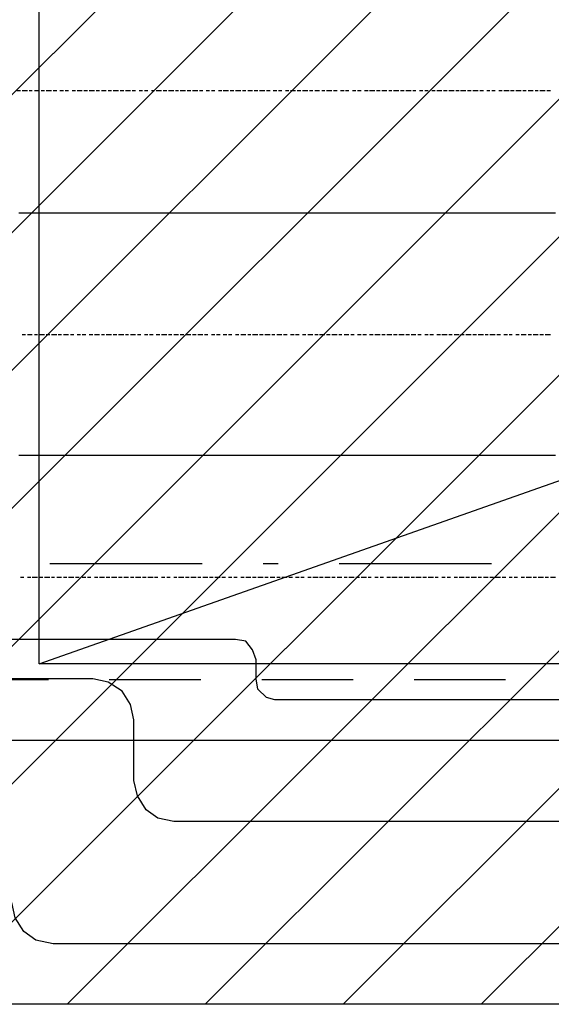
# Model space of a CAD drawing. Extents: x 997 to 109698, y 921 to 94021.
# Tile 57 of 256: x 22465 to 23773, y 3821 to 6245. Entities that reach past the tile are written whole.
import ezdxf

# ---------------------------------------------------------------- set-up
doc = ezdxf.new("R2010")
doc.units = 0
doc.header["$MEASUREMENT"] = 0
for name, color, linetype in [('12', 7, 'CONTINUOUS'), ('28', 7, 'CONTINUOUS'), ('39', 7, 'CONTINUOUS'), ('40', 7, 'CONTINUOUS')]:
    doc.layers.add(name, color=color, linetype=linetype)

msp = doc.modelspace()

# ---------------------------------------------------------------- linework, layer by layer
at = {"layer": '12', "color": 5}
for p, q in [((22466.601607, 6069.953237), (22457.601607, 6069.953237)), ((22483.601607, 6069.953237), (22470.601607, 6069.953237)), ((22495.601607, 6069.953237), (22487.601607, 6069.953237)), ((22512.601607, 6069.953237), (22500.601607, 6069.953237)), ((22525.601607, 6069.953237), (22517.601607, 6069.953237)), ((22542.601607, 6069.953237), (22529.601607, 6069.953237)), ((22555.601607, 6069.953237), (22546.601607, 6069.953237)), ((22572.601607, 6069.953237), (22563.601607, 6069.953237)), ((22584.601607, 6069.953237), (22576.601607, 6069.953237)), ((22601.601607, 6069.953237), (22593.601607, 6069.953237)), ((22618.601607, 6069.953237), (22605.601607, 6069.953237)), ((22631.601607, 6069.953237), (22622.601607, 6069.953237)), ((22648.601607, 6069.953237), (22635.601607, 6069.953237)), ((22660.601607, 6069.953237), (22652.601607, 6069.953237)), ((22677.601607, 6069.953237), (22665.601607, 6069.953237)), ((22690.601607, 6069.953237), (22682.601607, 6069.953237)), ((22707.601607, 6069.953237), (22694.601607, 6069.953237)), ((22720.601607, 6069.953237), (22711.601607, 6069.953237)), ((22737.601607, 6069.953237), (22724.601607, 6069.953237)), ((22749.601607, 6069.953237), (22741.601607, 6069.953237)), ((22766.601607, 6069.953237), (22758.601607, 6069.953237)), ((22779.601607, 6069.953237), (22771.601607, 6069.953237)), ((22796.601607, 6069.953237), (22788.601607, 6069.953237)), ((22813.601607, 6069.953237), (22800.601607, 6069.953237)), ((22826.601607, 6069.953237), (22817.601607, 6069.953237)), ((22843.601607, 6069.953237), (22830.601607, 6069.953237)), ((22855.601607, 6069.953237), (22847.601607, 6069.953237)), ((22872.601607, 6069.953237), (22859.601607, 6069.953237)), ((22885.601607, 6069.953237), (22876.601607, 6069.953237)), ((22902.601607, 6069.953237), (22889.601607, 6069.953237)), ((22915.601607, 6069.953237), (22906.601607, 6069.953237)), ((22931.601607, 6069.953237), (22923.601607, 6069.953237)), ((22944.601607, 6069.953237), (22936.601607, 6069.953237)), ((22961.601607, 6069.953237), (22953.601607, 6069.953237)), ((22978.601607, 6069.953237), (22965.601607, 6069.953237)), ((22991.601607, 6069.953237), (22982.601607, 6069.953237)), ((23008.601607, 6069.953237), (22995.601607, 6069.953237)), ((23020.601607, 6069.953237), (23012.601607, 6069.953237)), ((23037.601607, 6069.953237), (23025.601607, 6069.953237)), ((23050.601607, 6069.953237), (23041.601607, 6069.953237)), ((23067.601607, 6069.953237), (23054.601607, 6069.953237)), ((23080.601607, 6069.953237), (23071.601607, 6069.953237)), ((23097.601607, 6069.953237), (23088.601607, 6069.953237)), ((23109.601607, 6069.953237), (23101.601607, 6069.953237)), ((23126.601607, 6069.953237), (23118.601607, 6069.953237)), ((23143.601607, 6069.953237), (23130.601607, 6069.953237)), ((23156.601607, 6069.953237), (23147.601607, 6069.953237)), ((23173.601607, 6069.953237), (23160.601607, 6069.953237)), ((23185.601607, 6069.953237), (23177.601607, 6069.953237)), ((23202.601607, 6069.953237), (23190.601607, 6069.953237)), ((23215.601607, 6069.953237), (23207.601607, 6069.953237)), ((23232.601607, 6069.953237), (23219.601607, 6069.953237)), ((23245.601607, 6069.953237), (23236.601607, 6069.953237)), ((23262.601607, 6069.953237), (23253.601607, 6069.953237)), ((23274.601607, 6069.953237), (23266.601607, 6069.953237)), ((23291.601607, 6069.953237), (23283.601607, 6069.953237)), ((23304.601607, 6069.953237), (23295.601607, 6069.953237)), ((23321.601607, 6069.953237), (23312.601607, 6069.953237)), ((23338.601607, 6069.953237), (23325.601607, 6069.953237)), ((23351.601607, 6069.953237), (23342.601607, 6069.953237)), ((23367.601607, 6069.953237), (23355.601607, 6069.953237)), ((23380.601607, 6069.953237), (23372.601607, 6069.953237)), ((23397.601607, 6069.953237), (23384.601607, 6069.953237)), ((23410.601607, 6069.953237), (23401.601607, 6069.953237)), ((23427.601607, 6069.953237), (23414.601607, 6069.953237)), ((23439.601607, 6069.953237), (23431.601607, 6069.953237)), ((23456.601607, 6069.953237), (23448.601607, 6069.953237)), ((23469.601607, 6069.953237), (23461.601607, 6069.953237)), ((23486.601607, 6069.953237), (23478.601607, 6069.953237)), ((23503.601607, 6069.953237), (23490.601607, 6069.953237)), ((23516.601607, 6069.953237), (23507.601607, 6069.953237)), ((23533.601607, 6069.953237), (23520.601607, 6069.953237)), ((23545.601607, 6069.953237), (23537.601607, 6069.953237)), ((23562.601607, 6069.953237), (23549.601607, 6069.953237)), ((23575.601607, 6069.953237), (23566.601607, 6069.953237)), ((23592.601607, 6069.953237), (23579.601607, 6069.953237)), ((23605.601607, 6069.953237), (23596.601607, 6069.953237)), ((23621.601607, 6069.953237), (23613.601607, 6069.953237)), ((23634.601607, 6069.953237), (23626.601607, 6069.953237)), ((23651.601607, 6069.953237), (23643.601607, 6069.953237)), ((23668.601607, 6069.953237), (23655.601607, 6069.953237)), ((23681.601607, 6069.953237), (23672.601607, 6069.953237)), ((23698.601607, 6069.953237), (23685.601607, 6069.953237)), ((23710.601607, 6069.953237), (23702.601607, 6069.953237)), ((23727.601607, 6069.953237), (23715.601607, 6069.953237)), ((23740.601607, 6069.953237), (23732.601607, 6069.953237)), ((23757.601607, 6069.953237), (23744.601607, 6069.953237)), ((23770.601607, 6069.953237), (23761.601607, 6069.953237)), ((22478.601607, 5468.953237), (22470.601607, 5468.953237)), ((22495.601607, 5468.953237), (22483.601607, 5468.953237)), ((22508.601607, 5468.953237), (22500.601607, 5468.953237)), ((22525.601607, 5468.953237), (22512.601607, 5468.953237)), ((22538.601607, 5468.953237), (22529.601607, 5468.953237)), ((22555.601607, 5468.953237), (22542.601607, 5468.953237)), ((22567.601607, 5468.953237), (22559.601607, 5468.953237)), ((22584.601607, 5468.953237), (22572.601607, 5468.953237)), ((22597.601607, 5468.953237), (22589.601607, 5468.953237)), ((22614.601607, 5468.953237), (22605.601607, 5468.953237)), ((22627.601607, 5468.953237), (22618.601607, 5468.953237)), ((22644.601607, 5468.953237), (22635.601607, 5468.953237)), ((22660.601607, 5468.953237), (22648.601607, 5468.953237)), ((22673.601607, 5468.953237), (22665.601607, 5468.953237)), ((22690.601607, 5468.953237), (22677.601607, 5468.953237)), ((22703.601607, 5468.953237), (22694.601607, 5468.953237)), ((22720.601607, 5468.953237), (22707.601607, 5468.953237)), ((22732.601607, 5468.953237), (22724.601607, 5468.953237)), ((22749.601607, 5468.953237), (22737.601607, 5468.953237)), ((22762.601607, 5468.953237), (22754.601607, 5468.953237)), ((22779.601607, 5468.953237), (22771.601607, 5468.953237)), ((22792.601607, 5468.953237), (22783.601607, 5468.953237)), ((22809.601607, 5468.953237), (22800.601607, 5468.953237)), ((22826.601607, 5468.953237), (22813.601607, 5468.953237)), ((22838.601607, 5468.953237), (22830.601607, 5468.953237)), ((22855.601607, 5468.953237), (22843.601607, 5468.953237)), ((22868.601607, 5468.953237), (22859.601607, 5468.953237)), ((22885.601607, 5468.953237), (22872.601607, 5468.953237)), ((22898.601607, 5468.953237), (22889.601607, 5468.953237)), ((22915.601607, 5468.953237), (22902.601607, 5468.953237)), ((22927.601607, 5468.953237), (22919.601607, 5468.953237)), ((22944.601607, 5468.953237), (22936.601607, 5468.953237)), ((22957.601607, 5468.953237), (22948.601607, 5468.953237)), ((22974.601607, 5468.953237), (22965.601607, 5468.953237)), ((22986.601607, 5468.953237), (22978.601607, 5468.953237)), ((23003.601607, 5468.953237), (22995.601607, 5468.953237)), ((23020.601607, 5468.953237), (23008.601607, 5468.953237)), ((23033.601607, 5468.953237), (23025.601607, 5468.953237)), ((23050.601607, 5468.953237), (23037.601607, 5468.953237)), ((23063.601607, 5468.953237), (23054.601607, 5468.953237)), ((23080.601607, 5468.953237), (23067.601607, 5468.953237)), ((23092.601607, 5468.953237), (23084.601607, 5468.953237)), ((23109.601607, 5468.953237), (23097.601607, 5468.953237)), ((23122.601607, 5468.953237), (23113.601607, 5468.953237)), ((23139.601607, 5468.953237), (23130.601607, 5468.953237)), ((23152.601607, 5468.953237), (23143.601607, 5468.953237)), ((23168.601607, 5468.953237), (23160.601607, 5468.953237)), ((23185.601607, 5468.953237), (23173.601607, 5468.953237)), ((23198.601607, 5468.953237), (23190.601607, 5468.953237)), ((23215.601607, 5468.953237), (23202.601607, 5468.953237)), ((23228.601607, 5468.953237), (23219.601607, 5468.953237)), ((23245.601607, 5468.953237), (23232.601607, 5468.953237)), ((23257.601607, 5468.953237), (23249.601607, 5468.953237)), ((23274.601607, 5468.953237), (23262.601607, 5468.953237)), ((23287.601607, 5468.953237), (23279.601607, 5468.953237)), ((23304.601607, 5468.953237), (23295.601607, 5468.953237)), ((23317.601607, 5468.953237), (23308.601607, 5468.953237)), ((23334.601607, 5468.953237), (23325.601607, 5468.953237)), ((23351.601607, 5468.953237), (23338.601607, 5468.953237)), ((23363.601607, 5468.953237), (23355.601607, 5468.953237)), ((23380.601607, 5468.953237), (23367.601607, 5468.953237)), ((23393.601607, 5468.953237), (23384.601607, 5468.953237)), ((23410.601607, 5468.953237), (23397.601607, 5468.953237)), ((23423.601607, 5468.953237), (23414.601607, 5468.953237)), ((23439.601607, 5468.953237), (23427.601607, 5468.953237)), ((23452.601607, 5468.953237), (23444.601607, 5468.953237)), ((23469.601607, 5468.953237), (23461.601607, 5468.953237)), ((23482.601607, 5468.953237), (23473.601607, 5468.953237)), ((23499.601607, 5468.953237), (23490.601607, 5468.953237)), ((23516.601607, 5468.953237), (23503.601607, 5468.953237)), ((23528.601607, 5468.953237), (23520.601607, 5468.953237)), ((23545.601607, 5468.953237), (23533.601607, 5468.953237)), ((23558.601607, 5468.953237), (23549.601607, 5468.953237)), ((23575.601607, 5468.953237), (23562.601607, 5468.953237)), ((23588.601607, 5468.953237), (23579.601607, 5468.953237)), ((23605.601607, 5468.953237), (23592.601607, 5468.953237)), ((23617.601607, 5468.953237), (23609.601607, 5468.953237)), ((23634.601607, 5468.953237), (23621.601607, 5468.953237)), ((23647.601607, 5468.953237), (23638.601607, 5468.953237)), ((23664.601607, 5468.953237), (23655.601607, 5468.953237)), ((23676.601607, 5468.953237), (23668.601607, 5468.953237)), ((23693.601607, 5468.953237), (23685.601607, 5468.953237)), ((23710.601607, 5468.953237), (23698.601607, 5468.953237)), ((23723.601607, 5468.953237), (23715.601607, 5468.953237)), ((23740.601607, 5468.953237), (23727.601607, 5468.953237)), ((23753.601607, 5468.953237), (23744.601607, 5468.953237)), ((23770.601607, 5468.953237), (23757.601607, 5468.953237)), ((22474.601607, 4871.953237), (22466.601607, 4871.953237)), ((22491.601607, 4871.953237), (22483.601607, 4871.953237)), ((22508.601607, 4871.953237), (22495.601607, 4871.953237)), ((22521.601607, 4871.953237), (22512.601607, 4871.953237)), ((22538.601607, 4871.953237), (22525.601607, 4871.953237)), ((22550.601607, 4871.953237), (22542.601607, 4871.953237)), ((22567.601607, 4871.953237), (22555.601607, 4871.953237)), ((22580.601607, 4871.953237), (22572.601607, 4871.953237)), ((22597.601607, 4871.953237), (22584.601607, 4871.953237)), ((22610.601607, 4871.953237), (22601.601607, 4871.953237)), ((22627.601607, 4871.953237), (22618.601607, 4871.953237)), ((22639.601607, 4871.953237), (22631.601607, 4871.953237)), ((22656.601607, 4871.953237), (22648.601607, 4871.953237)), ((22673.601607, 4871.953237), (22660.601607, 4871.953237)), ((22686.601607, 4871.953237), (22677.601607, 4871.953237)), ((22703.601607, 4871.953237), (22690.601607, 4871.953237)), ((22716.601607, 4871.953237), (22707.601607, 4871.953237)), ((22732.601607, 4871.953237), (22720.601607, 4871.953237)), ((22745.601607, 4871.953237), (22737.601607, 4871.953237)), ((22762.601607, 4871.953237), (22749.601607, 4871.953237)), ((22775.601607, 4871.953237), (22766.601607, 4871.953237)), ((22792.601607, 4871.953237), (22779.601607, 4871.953237)), ((22804.601607, 4871.953237), (22796.601607, 4871.953237)), ((22821.601607, 4871.953237), (22813.601607, 4871.953237)), ((22834.601607, 4871.953237), (22826.601607, 4871.953237)), ((22851.601607, 4871.953237), (22843.601607, 4871.953237)), ((22868.601607, 4871.953237), (22855.601607, 4871.953237)), ((22881.601607, 4871.953237), (22872.601607, 4871.953237)), ((22898.601607, 4871.953237), (22885.601607, 4871.953237)), ((22910.601607, 4871.953237), (22902.601607, 4871.953237)), ((22927.601607, 4871.953237), (22915.601607, 4871.953237)), ((22940.601607, 4871.953237), (22931.601607, 4871.953237)), ((22957.601607, 4871.953237), (22944.601607, 4871.953237)), ((22970.601607, 4871.953237), (22961.601607, 4871.953237)), ((22986.601607, 4871.953237), (22978.601607, 4871.953237)), ((22999.601607, 4871.953237), (22991.601607, 4871.953237)), ((23016.601607, 4871.953237), (23008.601607, 4871.953237)), ((23033.601607, 4871.953237), (23020.601607, 4871.953237)), ((23046.601607, 4871.953237), (23037.601607, 4871.953237)), ((23063.601607, 4871.953237), (23050.601607, 4871.953237)), ((23075.601607, 4871.953237), (23067.601607, 4871.953237)), ((23092.601607, 4871.953237), (23080.601607, 4871.953237)), ((23105.601607, 4871.953237), (23097.601607, 4871.953237)), ((23122.601607, 4871.953237), (23109.601607, 4871.953237)), ((23135.601607, 4871.953237), (23126.601607, 4871.953237)), ((23152.601607, 4871.953237), (23143.601607, 4871.953237)), ((23164.601607, 4871.953237), (23156.601607, 4871.953237)), ((23181.601607, 4871.953237), (23173.601607, 4871.953237)), ((23198.601607, 4871.953237), (23185.601607, 4871.953237)), ((23211.601607, 4871.953237), (23202.601607, 4871.953237)), ((23228.601607, 4871.953237), (23215.601607, 4871.953237)), ((23240.601607, 4871.953237), (23232.601607, 4871.953237)), ((23257.601607, 4871.953237), (23245.601607, 4871.953237)), ((23270.601607, 4871.953237), (23262.601607, 4871.953237)), ((23287.601607, 4871.953237), (23274.601607, 4871.953237)), ((23300.601607, 4871.953237), (23291.601607, 4871.953237)), ((23317.601607, 4871.953237), (23304.601607, 4871.953237)), ((23329.601607, 4871.953237), (23321.601607, 4871.953237)), ((23346.601607, 4871.953237), (23338.601607, 4871.953237)), ((23359.601607, 4871.953237), (23351.601607, 4871.953237)), ((23376.601607, 4871.953237), (23367.601607, 4871.953237)), ((23393.601607, 4871.953237), (23380.601607, 4871.953237)), ((23406.601607, 4871.953237), (23397.601607, 4871.953237)), ((23423.601607, 4871.953237), (23410.601607, 4871.953237)), ((23435.601607, 4871.953237), (23427.601607, 4871.953237)), ((23452.601607, 4871.953237), (23439.601607, 4871.953237)), ((23465.601607, 4871.953237), (23456.601607, 4871.953237)), ((23482.601607, 4871.953237), (23469.601607, 4871.953237)), ((23494.601607, 4871.953237), (23486.601607, 4871.953237)), ((23511.601607, 4871.953237), (23503.601607, 4871.953237)), ((23524.601607, 4871.953237), (23516.601607, 4871.953237)), ((23541.601607, 4871.953237), (23533.601607, 4871.953237)), ((23558.601607, 4871.953237), (23545.601607, 4871.953237)), ((23571.601607, 4871.953237), (23562.601607, 4871.953237)), ((23588.601607, 4871.953237), (23575.601607, 4871.953237)), ((23600.601607, 4871.953237), (23592.601607, 4871.953237)), ((23617.601607, 4871.953237), (23605.601607, 4871.953237)), ((23630.601607, 4871.953237), (23621.601607, 4871.953237)), ((23647.601607, 4871.953237), (23634.601607, 4871.953237)), ((23660.601607, 4871.953237), (23651.601607, 4871.953237)), ((23676.601607, 4871.953237), (23668.601607, 4871.953237)), ((23689.601607, 4871.953237), (23681.601607, 4871.953237)), ((23706.601607, 4871.953237), (23698.601607, 4871.953237)), ((23723.601607, 4871.953237), (23710.601607, 4871.953237)), ((23736.601607, 4871.953237), (23727.601607, 4871.953237)), ((23753.601607, 4871.953237), (23740.601607, 4871.953237)), ((23765.601607, 4871.953237), (23757.601607, 4871.953237)), ((23782.601607, 4871.953237), (23770.601607, 4871.953237)), ((22644.601607, 4621.953237), (21196.601607, 4621.953237)), ((22745.601607, 4371.953237), (22745.601607, 4520.953237)), ((23871.601607, 4270.953237), (22843.601607, 4270.953237))]:
    msp.add_line(p, q, dxfattribs=at)
at = {"layer": '12', "color": 1}
for p, q in [((22470.601607, 5768.953237), (22462.601607, 5768.953237)), ((22483.601607, 5768.953237), (22470.601607, 5768.953237)), ((22491.601607, 5768.953237), (22483.601607, 5768.953237)), ((22500.601607, 5768.953237), (22491.601607, 5768.953237)), ((22512.601607, 5768.953237), (22500.601607, 5768.953237)), ((22521.601607, 5768.953237), (22512.601607, 5768.953237)), ((22529.601607, 5768.953237), (22521.601607, 5768.953237)), ((22542.601607, 5768.953237), (22529.601607, 5768.953237)), ((22550.601607, 5768.953237), (22542.601607, 5768.953237)), ((22563.601607, 5768.953237), (22550.601607, 5768.953237)), ((22572.601607, 5768.953237), (22563.601607, 5768.953237)), ((22580.601607, 5768.953237), (22572.601607, 5768.953237)), ((22593.601607, 5768.953237), (22580.601607, 5768.953237)), ((22601.601607, 5768.953237), (22593.601607, 5768.953237)), ((22610.601607, 5768.953237), (22601.601607, 5768.953237)), ((22622.601607, 5768.953237), (22610.601607, 5768.953237)), ((22631.601607, 5768.953237), (22622.601607, 5768.953237)), ((22639.601607, 5768.953237), (22631.601607, 5768.953237)), ((22652.601607, 5768.953237), (22639.601607, 5768.953237)), ((22660.601607, 5768.953237), (22652.601607, 5768.953237)), ((22673.601607, 5768.953237), (22660.601607, 5768.953237)), ((22682.601607, 5768.953237), (22673.601607, 5768.953237)), ((22690.601607, 5768.953237), (22682.601607, 5768.953237)), ((22703.601607, 5768.953237), (22690.601607, 5768.953237)), ((22711.601607, 5768.953237), (22703.601607, 5768.953237)), ((22720.601607, 5768.953237), (22711.601607, 5768.953237)), ((22732.601607, 5768.953237), (22720.601607, 5768.953237)), ((22741.601607, 5768.953237), (22732.601607, 5768.953237)), ((22749.601607, 5768.953237), (22741.601607, 5768.953237)), ((22762.601607, 5768.953237), (22749.601607, 5768.953237)), ((22771.601607, 5768.953237), (22762.601607, 5768.953237)), ((22779.601607, 5768.953237), (22771.601607, 5768.953237)), ((22792.601607, 5768.953237), (22779.601607, 5768.953237)), ((22800.601607, 5768.953237), (22792.601607, 5768.953237)), ((22813.601607, 5768.953237), (22800.601607, 5768.953237)), ((22821.601607, 5768.953237), (22813.601607, 5768.953237)), ((22830.601607, 5768.953237), (22821.601607, 5768.953237)), ((22843.601607, 5768.953237), (22830.601607, 5768.953237)), ((22851.601607, 5768.953237), (22843.601607, 5768.953237)), ((22859.601607, 5768.953237), (22851.601607, 5768.953237)), ((22872.601607, 5768.953237), (22859.601607, 5768.953237)), ((22881.601607, 5768.953237), (22872.601607, 5768.953237)), ((22889.601607, 5768.953237), (22881.601607, 5768.953237)), ((22902.601607, 5768.953237), (22889.601607, 5768.953237)), ((22910.601607, 5768.953237), (22902.601607, 5768.953237)), ((22923.601607, 5768.953237), (22910.601607, 5768.953237)), ((22931.601607, 5768.953237), (22923.601607, 5768.953237)), ((22940.601607, 5768.953237), (22931.601607, 5768.953237)), ((22953.601607, 5768.953237), (22940.601607, 5768.953237)), ((22961.601607, 5768.953237), (22953.601607, 5768.953237)), ((22970.601607, 5768.953237), (22961.601607, 5768.953237)), ((22982.601607, 5768.953237), (22970.601607, 5768.953237)), ((22991.601607, 5768.953237), (22982.601607, 5768.953237)), ((22999.601607, 5768.953237), (22991.601607, 5768.953237)), ((23012.601607, 5768.953237), (22999.601607, 5768.953237)), ((23020.601607, 5768.953237), (23012.601607, 5768.953237)), ((23033.601607, 5768.953237), (23020.601607, 5768.953237)), ((23041.601607, 5768.953237), (23033.601607, 5768.953237)), ((23050.601607, 5768.953237), (23041.601607, 5768.953237)), ((23063.601607, 5768.953237), (23050.601607, 5768.953237)), ((23071.601607, 5768.953237), (23063.601607, 5768.953237)), ((23080.601607, 5768.953237), (23071.601607, 5768.953237)), ((23092.601607, 5768.953237), (23080.601607, 5768.953237)), ((23101.601607, 5768.953237), (23092.601607, 5768.953237)), ((23109.601607, 5768.953237), (23101.601607, 5768.953237)), ((23122.601607, 5768.953237), (23109.601607, 5768.953237)), ((23130.601607, 5768.953237), (23122.601607, 5768.953237)), ((23143.601607, 5768.953237), (23130.601607, 5768.953237)), ((23152.601607, 5768.953237), (23143.601607, 5768.953237)), ((23160.601607, 5768.953237), (23152.601607, 5768.953237)), ((23173.601607, 5768.953237), (23160.601607, 5768.953237)), ((23181.601607, 5768.953237), (23173.601607, 5768.953237)), ((23190.601607, 5768.953237), (23181.601607, 5768.953237)), ((23202.601607, 5768.953237), (23190.601607, 5768.953237)), ((23211.601607, 5768.953237), (23202.601607, 5768.953237)), ((23219.601607, 5768.953237), (23211.601607, 5768.953237)), ((23232.601607, 5768.953237), (23219.601607, 5768.953237)), ((23240.601607, 5768.953237), (23232.601607, 5768.953237)), ((23253.601607, 5768.953237), (23240.601607, 5768.953237)), ((23262.601607, 5768.953237), (23253.601607, 5768.953237)), ((23270.601607, 5768.953237), (23262.601607, 5768.953237)), ((23283.601607, 5768.953237), (23270.601607, 5768.953237)), ((23291.601607, 5768.953237), (23283.601607, 5768.953237)), ((23300.601607, 5768.953237), (23291.601607, 5768.953237)), ((23312.601607, 5768.953237), (23300.601607, 5768.953237)), ((23321.601607, 5768.953237), (23312.601607, 5768.953237)), ((23329.601607, 5768.953237), (23321.601607, 5768.953237)), ((23342.601607, 5768.953237), (23329.601607, 5768.953237)), ((23351.601607, 5768.953237), (23342.601607, 5768.953237)), ((23359.601607, 5768.953237), (23351.601607, 5768.953237)), ((23372.601607, 5768.953237), (23359.601607, 5768.953237)), ((23380.601607, 5768.953237), (23372.601607, 5768.953237)), ((23393.601607, 5768.953237), (23380.601607, 5768.953237)), ((23401.601607, 5768.953237), (23393.601607, 5768.953237)), ((23410.601607, 5768.953237), (23401.601607, 5768.953237)), ((23423.601607, 5768.953237), (23410.601607, 5768.953237)), ((23431.601607, 5768.953237), (23423.601607, 5768.953237)), ((23439.601607, 5768.953237), (23431.601607, 5768.953237)), ((23452.601607, 5768.953237), (23439.601607, 5768.953237)), ((23461.601607, 5768.953237), (23452.601607, 5768.953237)), ((23469.601607, 5768.953237), (23461.601607, 5768.953237)), ((23482.601607, 5768.953237), (23469.601607, 5768.953237)), ((23490.601607, 5768.953237), (23482.601607, 5768.953237)), ((23503.601607, 5768.953237), (23490.601607, 5768.953237)), ((23511.601607, 5768.953237), (23503.601607, 5768.953237)), ((23520.601607, 5768.953237), (23511.601607, 5768.953237)), ((23533.601607, 5768.953237), (23520.601607, 5768.953237)), ((23541.601607, 5768.953237), (23533.601607, 5768.953237)), ((23549.601607, 5768.953237), (23541.601607, 5768.953237)), ((23562.601607, 5768.953237), (23549.601607, 5768.953237)), ((23571.601607, 5768.953237), (23562.601607, 5768.953237)), ((23579.601607, 5768.953237), (23571.601607, 5768.953237)), ((23592.601607, 5768.953237), (23579.601607, 5768.953237)), ((23600.601607, 5768.953237), (23592.601607, 5768.953237)), ((23613.601607, 5768.953237), (23600.601607, 5768.953237)), ((23621.601607, 5768.953237), (23613.601607, 5768.953237)), ((23630.601607, 5768.953237), (23621.601607, 5768.953237)), ((23643.601607, 5768.953237), (23630.601607, 5768.953237)), ((23651.601607, 5768.953237), (23643.601607, 5768.953237)), ((23660.601607, 5768.953237), (23651.601607, 5768.953237)), ((23672.601607, 5768.953237), (23660.601607, 5768.953237)), ((23681.601607, 5768.953237), (23672.601607, 5768.953237)), ((23689.601607, 5768.953237), (23681.601607, 5768.953237)), ((23702.601607, 5768.953237), (23689.601607, 5768.953237)), ((23710.601607, 5768.953237), (23702.601607, 5768.953237)), ((23723.601607, 5768.953237), (23710.601607, 5768.953237)), ((23732.601607, 5768.953237), (23723.601607, 5768.953237)), ((23740.601607, 5768.953237), (23732.601607, 5768.953237)), ((23753.601607, 5768.953237), (23740.601607, 5768.953237)), ((23761.601607, 5768.953237), (23753.601607, 5768.953237)), ((23770.601607, 5768.953237), (23761.601607, 5768.953237)), ((23782.601607, 5768.953237), (23770.601607, 5768.953237)), ((22470.601607, 5171.953237), (22462.601607, 5171.953237)), ((22483.601607, 5171.953237), (22470.601607, 5171.953237)), ((22491.601607, 5171.953237), (22483.601607, 5171.953237)), ((22500.601607, 5171.953237), (22491.601607, 5171.953237)), ((22512.601607, 5171.953237), (22500.601607, 5171.953237)), ((22521.601607, 5171.953237), (22512.601607, 5171.953237)), ((22529.601607, 5171.953237), (22521.601607, 5171.953237)), ((22542.601607, 5171.953237), (22529.601607, 5171.953237)), ((22550.601607, 5171.953237), (22542.601607, 5171.953237)), ((22563.601607, 5171.953237), (22550.601607, 5171.953237)), ((22572.601607, 5171.953237), (22563.601607, 5171.953237)), ((22580.601607, 5171.953237), (22572.601607, 5171.953237)), ((22593.601607, 5171.953237), (22580.601607, 5171.953237)), ((22601.601607, 5171.953237), (22593.601607, 5171.953237)), ((22610.601607, 5171.953237), (22601.601607, 5171.953237)), ((22622.601607, 5171.953237), (22610.601607, 5171.953237)), ((22631.601607, 5171.953237), (22622.601607, 5171.953237)), ((22639.601607, 5171.953237), (22631.601607, 5171.953237)), ((22652.601607, 5171.953237), (22639.601607, 5171.953237)), ((22660.601607, 5171.953237), (22652.601607, 5171.953237)), ((22673.601607, 5171.953237), (22660.601607, 5171.953237)), ((22682.601607, 5171.953237), (22673.601607, 5171.953237)), ((22690.601607, 5171.953237), (22682.601607, 5171.953237)), ((22703.601607, 5171.953237), (22690.601607, 5171.953237)), ((22711.601607, 5171.953237), (22703.601607, 5171.953237)), ((22720.601607, 5171.953237), (22711.601607, 5171.953237)), ((22732.601607, 5171.953237), (22720.601607, 5171.953237)), ((22741.601607, 5171.953237), (22732.601607, 5171.953237)), ((22749.601607, 5171.953237), (22741.601607, 5171.953237)), ((22762.601607, 5171.953237), (22749.601607, 5171.953237)), ((22771.601607, 5171.953237), (22762.601607, 5171.953237)), ((22779.601607, 5171.953237), (22771.601607, 5171.953237)), ((22792.601607, 5171.953237), (22779.601607, 5171.953237)), ((22800.601607, 5171.953237), (22792.601607, 5171.953237)), ((22813.601607, 5171.953237), (22800.601607, 5171.953237)), ((22821.601607, 5171.953237), (22813.601607, 5171.953237)), ((22830.601607, 5171.953237), (22821.601607, 5171.953237)), ((22843.601607, 5171.953237), (22830.601607, 5171.953237)), ((22851.601607, 5171.953237), (22843.601607, 5171.953237)), ((22859.601607, 5171.953237), (22851.601607, 5171.953237)), ((22872.601607, 5171.953237), (22859.601607, 5171.953237)), ((22881.601607, 5171.953237), (22872.601607, 5171.953237)), ((22889.601607, 5171.953237), (22881.601607, 5171.953237)), ((22902.601607, 5171.953237), (22889.601607, 5171.953237)), ((22910.601607, 5171.953237), (22902.601607, 5171.953237)), ((22923.601607, 5171.953237), (22910.601607, 5171.953237)), ((22931.601607, 5171.953237), (22923.601607, 5171.953237)), ((22940.601607, 5171.953237), (22931.601607, 5171.953237)), ((22953.601607, 5171.953237), (22940.601607, 5171.953237)), ((22961.601607, 5171.953237), (22953.601607, 5171.953237)), ((22970.601607, 5171.953237), (22961.601607, 5171.953237)), ((22982.601607, 5171.953237), (22970.601607, 5171.953237)), ((22991.601607, 5171.953237), (22982.601607, 5171.953237)), ((22999.601607, 5171.953237), (22991.601607, 5171.953237)), ((23012.601607, 5171.953237), (22999.601607, 5171.953237)), ((23020.601607, 5171.953237), (23012.601607, 5171.953237)), ((23033.601607, 5171.953237), (23020.601607, 5171.953237)), ((23041.601607, 5171.953237), (23033.601607, 5171.953237)), ((23050.601607, 5171.953237), (23041.601607, 5171.953237)), ((23063.601607, 5171.953237), (23050.601607, 5171.953237)), ((23071.601607, 5171.953237), (23063.601607, 5171.953237)), ((23080.601607, 5171.953237), (23071.601607, 5171.953237)), ((23092.601607, 5171.953237), (23080.601607, 5171.953237)), ((23101.601607, 5171.953237), (23092.601607, 5171.953237)), ((23109.601607, 5171.953237), (23101.601607, 5171.953237)), ((23122.601607, 5171.953237), (23109.601607, 5171.953237)), ((23130.601607, 5171.953237), (23122.601607, 5171.953237)), ((23143.601607, 5171.953237), (23130.601607, 5171.953237)), ((23152.601607, 5171.953237), (23143.601607, 5171.953237)), ((23160.601607, 5171.953237), (23152.601607, 5171.953237)), ((23173.601607, 5171.953237), (23160.601607, 5171.953237)), ((23181.601607, 5171.953237), (23173.601607, 5171.953237)), ((23190.601607, 5171.953237), (23181.601607, 5171.953237)), ((23202.601607, 5171.953237), (23190.601607, 5171.953237)), ((23211.601607, 5171.953237), (23202.601607, 5171.953237)), ((23219.601607, 5171.953237), (23211.601607, 5171.953237)), ((23232.601607, 5171.953237), (23219.601607, 5171.953237)), ((23240.601607, 5171.953237), (23232.601607, 5171.953237)), ((23253.601607, 5171.953237), (23240.601607, 5171.953237)), ((23262.601607, 5171.953237), (23253.601607, 5171.953237)), ((23270.601607, 5171.953237), (23262.601607, 5171.953237)), ((23283.601607, 5171.953237), (23270.601607, 5171.953237)), ((23291.601607, 5171.953237), (23283.601607, 5171.953237)), ((23300.601607, 5171.953237), (23291.601607, 5171.953237)), ((23312.601607, 5171.953237), (23300.601607, 5171.953237)), ((23321.601607, 5171.953237), (23312.601607, 5171.953237)), ((23329.601607, 5171.953237), (23321.601607, 5171.953237)), ((23342.601607, 5171.953237), (23329.601607, 5171.953237)), ((23351.601607, 5171.953237), (23342.601607, 5171.953237)), ((23359.601607, 5171.953237), (23351.601607, 5171.953237)), ((23372.601607, 5171.953237), (23359.601607, 5171.953237)), ((23380.601607, 5171.953237), (23372.601607, 5171.953237)), ((23393.601607, 5171.953237), (23380.601607, 5171.953237)), ((23401.601607, 5171.953237), (23393.601607, 5171.953237)), ((23410.601607, 5171.953237), (23401.601607, 5171.953237)), ((23423.601607, 5171.953237), (23410.601607, 5171.953237)), ((23431.601607, 5171.953237), (23423.601607, 5171.953237)), ((23439.601607, 5171.953237), (23431.601607, 5171.953237)), ((23452.601607, 5171.953237), (23439.601607, 5171.953237)), ((23461.601607, 5171.953237), (23452.601607, 5171.953237)), ((23469.601607, 5171.953237), (23461.601607, 5171.953237)), ((23482.601607, 5171.953237), (23469.601607, 5171.953237)), ((23490.601607, 5171.953237), (23482.601607, 5171.953237)), ((23503.601607, 5171.953237), (23490.601607, 5171.953237)), ((23511.601607, 5171.953237), (23503.601607, 5171.953237)), ((23520.601607, 5171.953237), (23511.601607, 5171.953237)), ((23533.601607, 5171.953237), (23520.601607, 5171.953237)), ((23541.601607, 5171.953237), (23533.601607, 5171.953237)), ((23549.601607, 5171.953237), (23541.601607, 5171.953237)), ((23562.601607, 5171.953237), (23549.601607, 5171.953237)), ((23571.601607, 5171.953237), (23562.601607, 5171.953237)), ((23579.601607, 5171.953237), (23571.601607, 5171.953237)), ((23592.601607, 5171.953237), (23579.601607, 5171.953237)), ((23600.601607, 5171.953237), (23592.601607, 5171.953237)), ((23613.601607, 5171.953237), (23600.601607, 5171.953237)), ((23621.601607, 5171.953237), (23613.601607, 5171.953237)), ((23630.601607, 5171.953237), (23621.601607, 5171.953237)), ((23643.601607, 5171.953237), (23630.601607, 5171.953237)), ((23651.601607, 5171.953237), (23643.601607, 5171.953237)), ((23660.601607, 5171.953237), (23651.601607, 5171.953237)), ((23672.601607, 5171.953237), (23660.601607, 5171.953237)), ((23681.601607, 5171.953237), (23672.601607, 5171.953237)), ((23689.601607, 5171.953237), (23681.601607, 5171.953237)), ((23702.601607, 5171.953237), (23689.601607, 5171.953237)), ((23710.601607, 5171.953237), (23702.601607, 5171.953237)), ((23723.601607, 5171.953237), (23710.601607, 5171.953237)), ((23732.601607, 5171.953237), (23723.601607, 5171.953237)), ((23740.601607, 5171.953237), (23732.601607, 5171.953237)), ((23753.601607, 5171.953237), (23740.601607, 5171.953237)), ((23761.601607, 5171.953237), (23753.601607, 5171.953237)), ((23770.601607, 5171.953237), (23761.601607, 5171.953237)), ((23782.601607, 5171.953237), (23770.601607, 5171.953237)), ((22995.601607, 4718.953237), (22419.601607, 4718.953237)), ((23046.601607, 4621.953237), (23046.601607, 4668.953237)), ((23617.601607, 4570.953237), (23092.601607, 4570.953237)), ((24621.601607, 4570.953237), (23617.601607, 4570.953237)), ((23113.601607, 3969.953237), (22546.601607, 3969.953237)), ((24113.601607, 3969.953237), (23113.601607, 3969.953237))]:
    msp.add_line(p, q, dxfattribs=at)
at = {"layer": '12', "color": 24}
for p, q in [((22310.136205, 4620.953237), (22535.136205, 4620.953237)), ((22685.136205, 4620.953237), (22910.136205, 4620.953237)), ((23060.136205, 4620.953237), (23285.136205, 4620.953237)), ((23435.136205, 4620.953237), (23660.136205, 4620.953237)), ((16972.636205, 4470.953237), (35172.636205, 4470.953237))]:
    msp.add_line(p, q, dxfattribs=at)
at = {"layer": '12', "color": 1}
for points in [[(23046.601607, 4668.953237), (23037.601607, 4693.953237), (23020.601607, 4714.953237), (22995.601607, 4718.953237)], [(23092.601607, 4570.953237), (23071.601607, 4575.953237), (23050.601607, 4596.953237), (23046.601607, 4621.953237)], [(22546.601607, 3969.953237), (22504.601607, 3978.953237), (22474.601607, 3999.953237), (22453.601607, 4033.953237), (22445.601607, 4071.953237)]]:
    msp.add_lwpolyline(points, dxfattribs=at)
at = {"layer": '12', "color": 5}
for points in [[(22745.601607, 4520.953237), (22737.601607, 4558.953237), (22716.601607, 4591.953237), (22682.601607, 4613.953237), (22644.601607, 4621.953237)], [(22843.601607, 4270.953237), (22804.601607, 4278.953237), (22775.601607, 4299.953237), (22754.601607, 4333.953237), (22745.601607, 4371.953237)]]:
    msp.add_lwpolyline(points, dxfattribs=at)
at = {"layer": '28', "color": 2}
for p, q in [((22581.774752, 3820.953237), (41547.636205, 22786.814691)), ((22921.186007, 3820.953237), (41547.636205, 22447.403436)), ((23260.597261, 3820.953237), (41547.636205, 22107.992181)), ((23600.008516, 3820.953237), (41547.636205, 21768.580926)), ((22242.363497, 3820.953237), (36732.759958, 18311.349699)), ((20205.895967, 3820.953237), (29497.636205, 13112.693476)), ((20545.307222, 3820.953237), (29497.636205, 12773.282221)), ((20884.718477, 3820.953237), (29497.636205, 12433.870966)), ((21824.129732, 4420.953237), (29097.636205, 11694.459711)), ((22097.636205, 4355.048456), (29097.636205, 11355.048456)), ((22097.636205, 4015.637201), (29202.872716, 11120.873711))]:
    msp.add_line(p, q, dxfattribs=at)
at = {"layer": '28', "color": 4}
for p, q in [((22538.351607, 4905.953237), (22913.351607, 4905.953237)), ((23250.851607, 4905.953237), (23625.851607, 4905.953237))]:
    msp.add_line(p, q, dxfattribs=at)
at = {"layer": '28', "color": 4, "linetype": 'Continuous'}
msp.add_line((23063.351607, 4905.953237), (23100.851607, 4905.953237), dxfattribs=at)
at = {"layer": '39', "color": 141, "linetype": 'Continuous'}
for p, q in [((22512.784715, 4658.964154), (31012.784715, 7658.964154)), ((22512.784715, 4658.964154), (22512.784715, 7658.964154)), ((31012.784715, 4658.964154), (22512.784715, 4658.964154))]:
    msp.add_line(p, q, dxfattribs=at)
at = {"layer": '40', "color": 8, "linetype": 'Continuous'}
msp.add_line((29097.636205, 3820.953237), (22097.636205, 3820.953237), dxfattribs=at)

doc.saveas('drawing.dxf')
